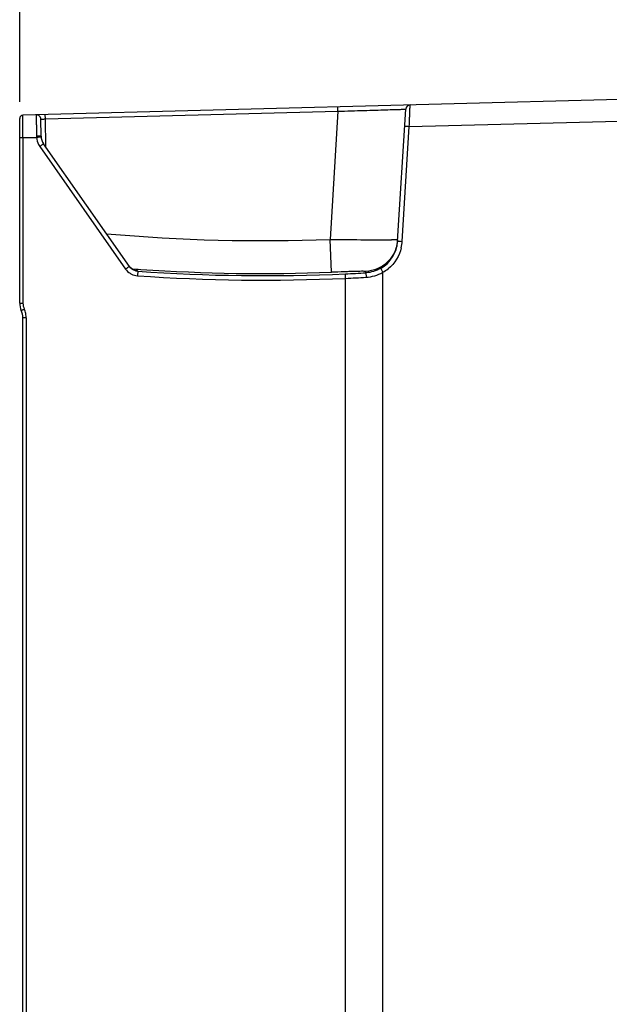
# Model space of a CAD drawing. Header units: inches. Extents: x 0 to 117, y 0 to 83.
# Tile 16 of 67: x 48.13 to 53.28, y 44.87 to 53.48. Entities that reach past the tile are written whole.
import ezdxf

# ---------------------------------------------------------------- set-up
doc = ezdxf.new("R2010")
doc.units = ezdxf.units.IN
doc.header["$LTSCALE"] = 6.431102
doc.header["$MEASUREMENT"] = 0
doc.layers.get('0').update_dxf_attribs({"linetype": 'CONTINUOUS'})
doc.styles.get("Standard").update_dxf_attribs({"font": 'txt', "width": 0.8})
doc.dimstyles.new('DIMSTYLE_2', dxfattribs={"dimtxt": 0.78125, "dimasz": 0.7, "dimexe": 0.18, "dimexo": 0.0625, "dimgap": 0.09, "dimtad": 1, "dimdec": 0, "dimzin": 4, "dimdsep": 46, "dimtxsty": 'STANDARD', "dimblk": '_FILLED', "dimblk1": '_FILLED', "dimblk2": '_FILLED', "dimcen": 0.09, "dimadec": 0, "dimazin": 0, "dimtfac": 1, "dimtdec": 0, "dimtofl": 0, "dimtmove": 0, "dimatfit": 3, "dimldrblk": '_FILLED', "dimfxl": 1, "dimtolj": 1, "dimtzin": 4, "dimarcsym": 0})

# ---------------------------------------------------------------- blocks, each defined once
blk = doc.blocks.new('_FILLED')
at = {"color": 0, "linetype": 'BYBLOCK'}
blk.add_solid([(0, 0), (-1, 0.143), (-1, -0.143)], dxfattribs=at)
blk = doc.blocks.new('*D9')
at = {"color": 7, "linetype": 'CONTINUOUS'}
for p, q in [((48.129, 52.7608), (48.129, 58.688)), ((58.4112, 51.0431), (58.4112, 58.688)), ((48.129, 58.313), (53.2701, 58.313)), ((58.4112, 58.313), (53.2701, 58.313))]:
    blk.add_line(p, q, dxfattribs=at)
at = {"color": 7, "linetype": 'CONTINUOUS', "xscale": 0.7, "yscale": 0.7, "zscale": 0.7, "rotation": 180}
blk.add_blockref('_FILLED', (48.129, 58.313), dxfattribs=at)
at = {"color": 7, "linetype": 'CONTINUOUS', "xscale": 0.7, "yscale": 0.7, "zscale": 0.7}
blk.add_blockref('_FILLED', (58.4112, 58.313), dxfattribs=at)
at = {"color": 7, "linetype": 'CONTINUOUS', "insert": (53.2701, 59.2895), "char_height": 0.78125, "width": 1.875, "attachment_point": 2, "line_spacing_factor": 0.9}
blk.add_mtext('261', dxfattribs=at)

msp = doc.modelspace()

# ---------------------------------------------------------------- linework, layer by layer
at = {"color": 7, "linetype": 'CONTINUOUS'}
for p, q in [((53.8645, 52.7945), (48.1578, 52.6451)), ((48.3537, 52.6119), (50.909, 52.6788)), ((50.909, 52.6788), (50.8405, 51.5589)), ((50.909, 52.6788), (50.908, 52.7171)), ((51.4303, 51.5441), (51.5008, 52.6967)), ((48.129, 51.0022), (48.129, 52.6156)), ((48.1577, 52.644), (48.1578, 52.6451)), ((48.3157, 52.4605), (48.3144, 52.6091)), ((48.3537, 52.6119), (48.3527, 52.6502)), ((48.3559, 52.3669), (48.3537, 52.6119)), ((51.5319, 52.5443), (53.8645, 52.6054)), ((48.1576, 52.5092), (48.1575, 52.5468)), ((48.1577, 52.4691), (48.1576, 52.5092)), ((51.4706, 51.5417), (51.5319, 52.5443)), ((48.129, 52.4483), (48.1578, 52.4483)), ((48.1578, 52.4487), (48.1577, 52.4691)), ((48.1578, 52.4498), (48.1578, 51.0022)), ((48.1578, 52.4498), (48.2759, 52.4498)), ((48.2896, 52.4623), (48.2757, 52.4623)), ((48.3039, 52.3711), (49.0539, 51.3)), ((49.0871, 51.3226), (48.3371, 52.3938)), ((50.8517, 51.2717), (50.8405, 51.5589)), ((51.4109, 51.555), (51.3757, 51.5551)), ((51.431, 51.5549), (51.4109, 51.555)), ((51.4567, 51.5425), (51.4706, 51.5417)), ((49.1065, 51.3024), (49.1465, 51.2995)), ((49.1465, 51.2995), (49.1624, 51.2984)), ((49.1624, 51.2984), (49.1876, 51.2967)), ((49.1555, 51.284), (49.1433, 51.2856)), ((49.1583, 51.2835), (49.1555, 51.284)), ((49.1594, 51.283), (49.1583, 51.2835)), ((49.1594, 51.283), (49.161, 51.2807)), ((50.9757, 51.2186), (50.974, 51.2579)), ((50.9757, 28.4002), (50.9757, 51.2186)), ((51.1524, 51.2671), (51.1531, 51.2783)), ((51.1524, 51.2671), (51.1546, 51.2278)), ((51.302, 28.3572), (51.302, 51.2713)), ((48.129, 51.0022), (48.1578, 51.0022)), ((48.1566, 29.1398), (48.1566, 50.8734)), ((48.1854, 50.8734), (48.1566, 50.8734)), ((48.1854, 50.8734), (48.1854, 29.1398))]:
    msp.add_line(p, q, dxfattribs=at)
for points in [[(49.1295, 51.2899), (49.1252, 51.2917), (49.1208, 51.2938), (49.1164, 51.2963), (49.112, 51.299), (49.1076, 51.3021), (49.1033, 51.3055), (49.0991, 51.3092), (49.095, 51.3132), (49.0912, 51.3175)], [(49.1454, 51.2851), (49.1461, 51.285), (49.1465, 51.285), (49.1462, 51.285), (49.1452, 51.2852), (49.1433, 51.2856), (49.1406, 51.2862), (49.1372, 51.2872), (49.1335, 51.2884), (49.1295, 51.2899)]]:
    msp.add_lwpolyline(points, dxfattribs=at)
for centre, radius, start, end in [((51.5401, 52.6943), 0.0394, 91.49677, 176.5), ((48.1586, 52.6155), 0.0295, 91.50772, 180.00105), ((48.275, 52.6088), 0.0394, 0.49591, 91.49862), ((47.9473, 57.3366), 4.8966, 273.84583, 274.01311), ((48.4338, 52.4615), 0.1181, 180.50297, 215), ((48.4352, 52.463), 0.1603, 208.12514, 214.96058), ((50.2561, 67.0205), 15.4726, 264.92225, 272.16472), ((51.5633, 114.917), 63.3621, 269.346435, 269.83038), ((51.1374, 51.573), 0.2941, 350.89028, 356.48955), ((51.1352, 51.5621), 0.2957, 299.70242, 356.4985), ((51.1344, 51.5734), 0.2972, 345.40292, 350.8949), ((51.1291, 51.5632), 0.3422, 347.05448, 351.68872), ((51.1234, 51.5641), 0.3479, 351.68584, 356.30548), ((49.1659, 51.3808), 0.0979, 215.01099, 220.57692), ((50.2559, 67.0261), 15.7656, 266.11459, 272.16576), ((51.1349, 51.5657), 0.3385, 299.56642, 308.92276), ((49.1669, 51.379), 0.1379, 237.63821, 243.35098), ((49.1664, 51.3819), 0.0992, 253.13949, 260.34938), ((49.1662, 51.3808), 0.098, 260.34519, 266.03726), ((50.2657, 67.0245), 15.8218, 265.98257, 272.572), ((50.2657, 67.025), 15.783, 265.98643, 272.57195), ((50.2541, 67.0459), 15.8043, 272.61076, 273.25843), ((50.2552, 67.0456), 15.8434, 272.60635, 273.25422), ((48.2865, 51.0022), 0.1575, 179.99994, 204.14687), ((48.2852, 51.0022), 0.1274, 179.98803, 204.14795), ((48.0003, 50.8741), 0.1849, 21.45771, 24.18096), ((47.9991, 50.8734), 0.1575, 0.0001, 24.14685), ((47.9978, 50.8732), 0.1876, 8.07049, 21.43003), ((47.9992, 50.8735), 0.1862, 359.97915, 8.06165)]:
    msp.add_arc(centre, radius, start, end, dxfattribs=at)
for points, knots in [([(50.909, 52.6788), (50.9475, 52.68), (51.0229, 52.6824), (51.1323, 52.6858), (51.2333, 52.689), (51.3218, 52.6917), (51.3863, 52.6936), (51.4291, 52.6948), (51.4541, 52.6957), (51.4731, 52.6957), (51.4884, 52.6973), (51.4948, 52.6953), (51.5008, 52.6976), (51.5008, 52.6967)], [0, 0, 0, 0, 0.194838, 0.382199, 0.555011, 0.706631, 0.831162, 0.881706, 0.923754, 0.956876, 0.980775, 0.995184, 1, 1, 1, 1]), ([(51.5319, 52.5443), (51.533, 52.5684), (51.5344, 52.6035), (51.5362, 52.648), (51.5375, 52.6766), (51.5377, 52.6992), (51.5398, 52.718), (51.5375, 52.7258), (51.5403, 52.7336), (51.5391, 52.7336)], [0, 0, 0, 0, 0.382477, 0.555262, 0.706763, 0.831238, 0.923759, 0.980741, 1, 1, 1, 1]), ([(48.1575, 52.5468), (48.1575, 52.5591), (48.1576, 52.5915), (48.1571, 52.6239), (48.1577, 52.644)], [0, 0, 0, 0, 0.38065, 1, 1, 1, 1]), ([(48.274, 52.6481), (48.2728, 52.648), (48.2754, 52.6408), (48.2729, 52.6329), (48.2743, 52.6148), (48.2739, 52.5927), (48.2743, 52.5649), (48.2746, 52.521), (48.2752, 52.4863), (48.2757, 52.4623)], [0, 0, 0, 0, 0.019023, 0.075163, 0.166468, 0.289715, 0.440397, 0.613211, 1, 1, 1, 1]), ([(48.3144, 52.6091), (48.3144, 52.6101), (48.3205, 52.6089), (48.3266, 52.611), (48.3397, 52.611), (48.3487, 52.6116), (48.3537, 52.6119)], [0, 0, 0, 0, 0.076891, 0.293766, 0.618037, 1, 1, 1, 1]), ([(51.5319, 52.5443), (51.5266, 52.5446), (51.5174, 52.5448), (51.5041, 52.5467), (51.4981, 52.545), (51.4916, 52.5478), (51.4917, 52.5467)], [0, 0, 0, 0, 0.397873, 0.70556, 0.916027, 1, 1, 1, 1]), ([(48.3157, 52.4605), (48.3157, 52.4611), (48.312, 52.461), (48.3051, 52.4625), (48.2959, 52.4622), (48.2896, 52.4623)], [0, 0, 0, 0, 0.074621, 0.278488, 1, 1, 1, 1]), ([(48.3159, 52.4539), (48.316, 52.4533), (48.3121, 52.4544), (48.3084, 52.4528), (48.2996, 52.4529), (48.2935, 52.4522), (48.29, 52.452)], [0, 0, 0, 0, 0.070693, 0.274413, 0.593416, 1, 1, 1, 1]), ([(48.3371, 52.3938), (48.3367, 52.3943), (48.3343, 52.3911), (48.3303, 52.3901), (48.3233, 52.3849), (48.3185, 52.3811), (48.3158, 52.3788)], [0, 0, 0, 0, 0.070659, 0.273432, 0.591104, 1, 1, 1, 1]), ([(51.4303, 51.5441), (51.4303, 51.5448), (51.4345, 51.543), (51.4384, 51.5441), (51.4472, 51.5429), (51.4532, 51.5427), (51.4567, 51.5425)], [0, 0, 0, 0, 0.080662, 0.295518, 0.596935, 1, 1, 1, 1]), ([(49.0539, 51.3), (49.0581, 51.3029), (49.0657, 51.3079), (49.0762, 51.3163), (49.0824, 51.3182), (49.0865, 51.3234), (49.0871, 51.3226)], [0, 0, 0, 0, 0.380341, 0.705377, 0.92283, 1, 1, 1, 1]), ([(51.302, 51.2713), (51.2974, 51.2793), (51.2918, 51.2904), (51.2841, 51.3005), (51.2827, 51.3048), (51.2816, 51.3053)], [0, 0, 0, 0, 0.699083, 0.917272, 1, 1, 1, 1]), ([(49.161, 51.2807), (49.1602, 51.2798), (49.1607, 51.2753), (49.1582, 51.2629), (49.158, 51.2506), (49.1573, 51.2415)], [0, 0, 0, 0, 0.090585, 0.302316, 1, 1, 1, 1]), ([(51.1531, 51.2783), (51.1527, 51.2803), (51.1411, 51.2782), (51.1272, 51.281), (51.0976, 51.2794), (51.0612, 51.2791), (51.0157, 51.2775), (50.9452, 51.2752), (50.8898, 51.2732), (50.8517, 51.2717)], [0, 0, 0, 0, 0.020619, 0.078464, 0.171669, 0.296853, 0.448752, 0.621159, 1, 1, 1, 1]), ([(48.1428, 50.9378), (48.1425, 50.9385), (48.1472, 50.939), (48.1506, 50.9421), (48.1597, 50.9455), (48.1656, 50.9484), (48.169, 50.9499)], [0, 0, 0, 0, 0.075866, 0.29115, 0.615925, 1, 1, 1, 1])]:
    msp.add_open_spline(points, degree=3, knots=knots, dxfattribs=at)
for points in [[(48.2757, 52.4623), (48.2752, 52.4586), (48.2755, 52.4548), (48.2758, 52.451)], [(48.2759, 52.4498), (48.2773, 52.4282), (48.2837, 52.4065), (48.2939, 52.3874)], [(48.3158, 52.3788), (48.3121, 52.3759), (48.3082, 52.373), (48.3038, 52.3712)], [(51.422, 51.4985), (51.4081, 51.4451), (51.3774, 51.394), (51.337, 51.3565)], [(51.4626, 51.4866), (51.4463, 51.416), (51.4039, 51.3478), (51.3476, 51.3023)], [(49.0539, 51.3), (49.0643, 51.2852), (49.0778, 51.2722), (49.0931, 51.2626)], [(49.161, 51.2807), (49.1328, 51.2827), (49.1033, 51.2994), (49.0871, 51.3226)], [(49.0915, 51.3171), (49.1034, 51.3032), (49.12, 51.2923), (49.1376, 51.287)], [(51.2817, 51.3053), (51.2427, 51.283), (51.1973, 51.2696), (51.1524, 51.2671)], [(51.337, 51.3565), (51.2881, 51.3112), (51.2196, 51.2821), (51.1531, 51.2783)], [(49.1051, 51.2558), (49.1212, 51.2477), (49.1392, 51.2428), (49.1572, 51.2415)], [(51.1546, 51.2278), (51.2057, 51.231), (51.2575, 51.246), (51.302, 51.2713)]]:
    msp.add_open_spline(points, degree=3, dxfattribs=at)

# ---------------------------------------------------------------- dimensions: what is measured, and where the dimension line sits
dim = msp.add_linear_dim(base=(48.129, 58.313), p1=(58.4112, 51.0431), p2=(48.129, 52.7608), angle=180, dimstyle='DIMSTYLE_2', dxfattribs=at)
dim.commit()
dim.dimension.update_dxf_attribs({"geometry": '*D9', "text_midpoint": (52.3326, 58.8989), "dimtype": 160})

doc.saveas('drawing.dxf')
